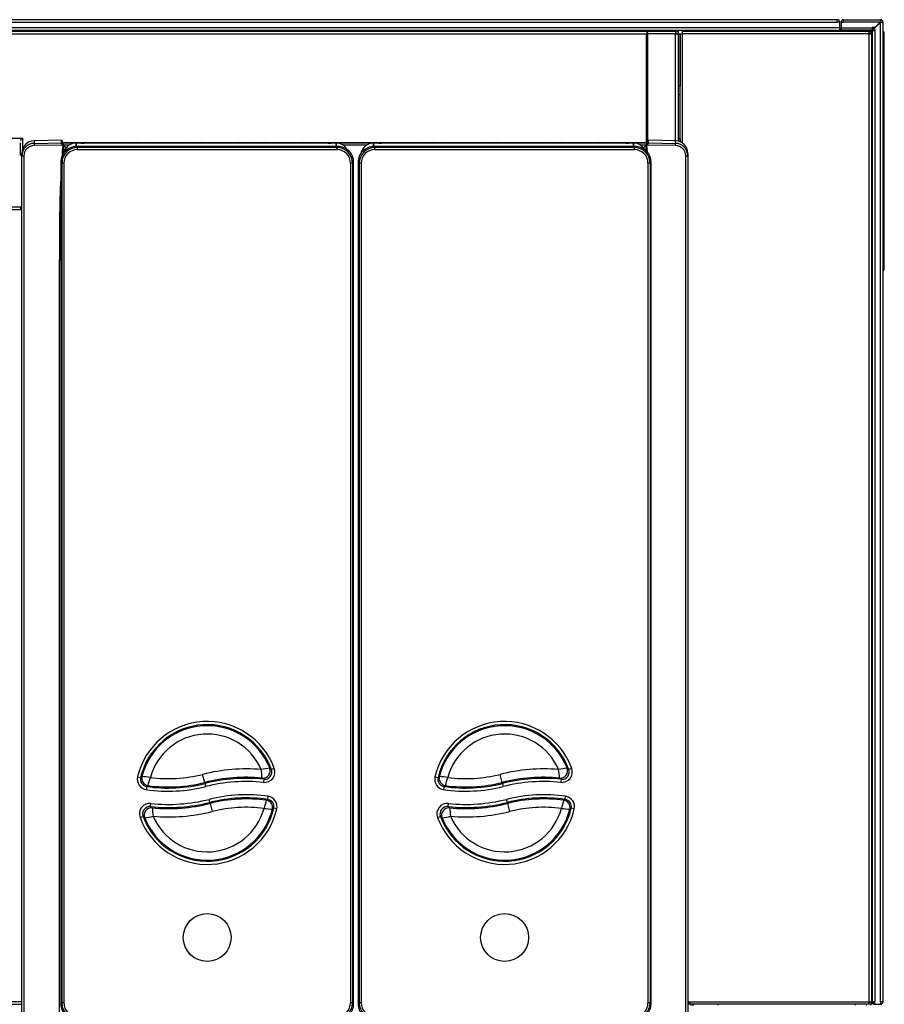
# Model space of a CAD drawing. Header units: millimetres. Extents: x -40 to 419, y 0 to 295.
# Tile 23 of 72: x 92 to 154, y 56 to 127. Entities that reach past the tile are written whole.
import ezdxf

# ---------------------------------------------------------------- set-up
doc = ezdxf.new("R2010")
doc.units = ezdxf.units.MM
doc.layers.add('BW4_CTMPLUS_RL', color=7, linetype='Continuous')
doc.layers.add('Standard', color=7, linetype='Continuous')

# ---------------------------------------------------------------- blocks, each defined once
blk = doc.blocks.new('SE2')
at = {"layer": 'BW4_CTMPLUS_RL', "color": 7, "linetype": 'Continuous'}
for p, q in [((150.545, 126.504), (53.285, 126.504)), ((53.285, 126.324), (150.545, 126.324)), ((150.545, 126.324), (150.545, 126.504)), ((150.725, 126.324), (150.545, 126.324)), ((150.725, 125.916), (150.725, 126.324)), ((150.815, 126.342), (150.815, 126.324)), ((150.815, 126.324), (150.995, 126.324)), ((150.815, 126.324), (150.815, 125.916)), ((150.965, 126.324), (150.965, 126.342)), ((150.995, 126.504), (150.977, 126.504)), ((150.977, 126.354), (150.995, 126.354)), ((150.995, 126.324), (150.995, 126.504)), ((150.995, 126.504), (153.635, 126.504)), ((153.62, 126.324), (150.995, 126.324)), ((153.62, 126.324), (153.23, 125.934)), ((153.245, 125.919), (153.635, 126.309)), ((153.635, 126.339), (153.62, 126.324)), ((153.635, 126.324), (153.62, 126.324)), ((153.635, 126.504), (153.635, 126.339)), ((153.635, 126.309), (153.65, 126.324)), ((153.635, 126.324), (153.65, 126.324)), ((153.635, 56.184), (153.635, 126.309)), ((153.65, 126.324), (153.815, 126.324)), ((153.815, 126.324), (153.815, 56.184)), ((51.002, 125.679), (138.968, 125.679)), ((53.075, 125.502), (136.895, 125.502)), ((150.725, 125.916), (53.105, 125.916)), ((53.105, 125.754), (150.725, 125.754)), ((136.895, 117.69), (136.895, 125.502)), ((136.94, 117.69), (136.94, 125.62)), ((138.968, 125.502), (136.985, 125.502)), ((136.985, 117.861), (136.985, 125.502)), ((138.968, 125.679), (138.968, 125.502)), ((138.968, 125.679), (139.145, 125.679)), ((138.968, 125.529), (139.145, 125.529)), ((138.968, 117.834), (138.968, 125.502)), ((138.968, 125.502), (139.145, 125.502)), ((139.145, 125.679), (139.145, 125.529)), ((139.145, 125.502), (139.145, 117.803)), ((139.145, 125.492), (139.298, 125.492)), ((139.298, 125.492), (139.298, 125.492)), ((139.298, 125.492), (139.448, 125.492)), ((139.298, 117.754), (139.298, 125.492)), ((139.298, 125.492), (139.298, 121.742)), ((139.448, 125.679), (139.448, 125.492)), ((139.448, 125.679), (152.818, 125.679)), ((152.818, 125.492), (139.448, 125.492)), ((139.448, 125.492), (139.448, 117.67)), ((150.005, 125.754), (150.005, 125.724)), ((150.005, 125.724), (150.725, 125.724)), ((150.005, 125.724), (150.005, 125.679)), ((150.725, 125.754), (150.725, 125.916)), ((150.725, 125.754), (150.803, 125.754)), ((150.725, 125.724), (150.725, 125.754)), ((150.725, 125.679), (150.725, 125.724)), ((150.815, 125.754), (150.815, 125.916)), ((150.815, 125.916), (153.05, 125.916)), ((153.05, 125.754), (150.815, 125.754)), ((150.815, 125.742), (150.815, 125.754)), ((153.023, 125.742), (150.815, 125.742)), ((150.815, 125.679), (150.815, 125.742)), ((152.818, 125.679), (153.005, 125.679)), ((152.818, 125.492), (152.818, 125.679)), ((153.005, 125.529), (152.818, 125.529)), ((152.818, 56.192), (152.818, 125.492)), ((152.818, 125.492), (153.005, 125.492)), ((152.833, 125.492), (152.87, 125.529)), ((153.023, 125.742), (152.96, 125.679)), ((153.005, 125.664), (153.053, 125.712)), ((153.005, 125.679), (153.005, 125.529)), ((153.005, 125.492), (153.005, 56.192)), ((153.035, 125.754), (153.023, 125.742)), ((153.05, 125.934), (153.05, 125.916)), ((153.23, 125.934), (153.05, 125.934)), ((153.05, 125.916), (153.05, 125.754)), ((153.05, 125.904), (153.131, 125.904)), ((153.05, 125.83), (153.133, 125.83)), ((153.065, 125.724), (153.053, 125.712)), ((153.053, 120.879), (153.053, 125.712)), ((153.065, 56.184), (153.065, 125.739)), ((153.065, 125.739), (153.227, 125.739)), ((153.206, 125.83), (153.133, 125.83)), ((153.133, 125.739), (153.133, 125.83)), ((153.206, 125.739), (153.206, 125.83)), ((153.227, 125.739), (153.227, 56.184)), ((153.227, 125.739), (153.245, 125.739)), ((153.245, 125.739), (153.245, 125.919)), ((153.913, 125.379), (153.913, 125.559)), ((153.838, 125.379), (153.815, 125.379)), ((153.913, 125.379), (153.838, 125.379)), ((153.838, 108.624), (153.838, 125.379)), ((153.913, 108.626), (153.913, 125.379)), ((139.298, 121.742), (139.145, 121.742)), ((139.298, 121.742), (139.298, 121.742)), ((139.298, 121.134), (139.145, 121.134)), ((153.053, 120.879), (153.005, 120.879)), ((153.053, 120.879), (153.053, 117.879)), ((153.065, 120.879), (153.053, 120.879)), ((153.914, 119.144), (153.913, 119.144)), ((153.914, 119.144), (153.913, 119.144)), ((153.913, 119.144), (153.913, 119.144)), ((153.914, 118.938), (153.913, 118.938)), ((153.914, 118.86), (153.913, 118.86)), ((153.914, 119.144), (153.914, 119.144)), ((53.075, 118.026), (92.075, 118.026)), ((92.075, 117.849), (92.06, 117.849)), ((92.075, 118.026), (92.195, 118.026)), ((92.075, 118.026), (92.075, 117.849)), ((92.195, 118.026), (92.195, 117.234)), ((94.997, 117.868), (93.034, 117.834)), ((94.997, 117.868), (93.034, 117.834)), ((93.034, 117.834), (93.034, 117.649)), ((94.997, 117.868), (95, 117.863)), ((95, 117.863), (95, 117.682)), ((95.002, 117.863), (95, 117.863)), ((95.002, 117.69), (95.002, 117.863)), ((95.047, 117.819), (95.047, 117.69)), ((95.051, 117.69), (95.047, 117.819)), ((136.954, 117.819), (136.949, 117.69)), ((136.954, 117.69), (136.954, 117.819)), ((136.999, 117.863), (136.999, 117.69)), ((137, 117.863), (136.999, 117.863)), ((137, 117.863), (137.003, 117.868)), ((137, 117.718), (137, 117.863)), ((138.966, 117.834), (137.003, 117.868)), ((138.966, 117.649), (138.966, 117.834)), ((139.145, 117.992), (139.298, 117.992)), ((139.298, 117.992), (139.298, 117.992)), ((139.298, 117.992), (139.298, 117.754)), ((153.005, 117.879), (153.053, 117.879)), ((153.053, 117.504), (153.053, 117.879)), ((153.053, 117.879), (153.065, 117.879)), ((153.914, 118.291), (153.913, 118.291)), ((153.914, 118.075), (153.913, 118.075)), ((153.914, 118.036), (153.913, 118.036)), ((153.914, 117.78), (153.913, 117.78)), ((153.914, 117.777), (153.913, 117.777)), ((153.914, 117.771), (153.913, 117.771)), ((153.914, 117.76), (153.913, 117.76)), ((153.914, 117.752), (153.913, 117.752)), ((153.914, 117.737), (153.913, 117.737)), ((92.06, 116.809), (92.06, 117.679)), ((93.034, 117.649), (95, 117.682)), ((95.084, 117.523), (93.034, 117.489)), ((137.002, 117.69), (94.998, 117.69)), ((95, 117.682), (95, 117.682)), ((95, 117.682), (137, 117.682)), ((95, 117.682), (95, 117.682)), ((95, 117.682), (95, 117.682)), ((95, 117.681), (95, 117.682)), ((136.999, 117.69), (95.002, 117.69)), ((95.108, 117.563), (95.075, 117.546)), ((95.084, 117.523), (95.112, 117.518)), ((95.108, 117.563), (95.112, 117.518)), ((95.139, 117.53), (95.139, 116.907)), ((95.575, 117.526), (95.142, 117.526)), ((95.142, 117.526), (95.334, 117.323)), ((96.293, 117.67), (96.021, 117.67)), ((96.044, 117.673), (96.044, 117.421)), ((96.044, 117.421), (96.044, 117.67)), ((96.293, 117.67), (96.044, 117.67)), ((96.054, 117.423), (96.129, 117.348)), ((114.799, 117.423), (96.054, 117.423)), ((114.724, 117.348), (96.129, 117.348)), ((96.129, 117.198), (96.129, 117.348)), ((96.129, 117.198), (114.724, 117.198)), ((96.293, 117.67), (96.293, 117.67)), ((96.413, 117.66), (96.397, 117.667)), ((96.425, 117.659), (96.414, 117.663)), ((114.096, 117.654), (96.607, 117.654)), ((114.096, 117.654), (96.607, 117.654)), ((114.289, 117.663), (114.278, 117.659)), ((114.306, 117.667), (114.291, 117.66)), ((114.659, 117.67), (114.411, 117.67)), ((114.411, 117.67), (114.411, 117.67)), ((114.682, 117.67), (114.411, 117.67)), ((114.659, 117.423), (114.659, 117.673)), ((114.659, 117.67), (114.659, 117.423)), ((114.799, 117.423), (114.724, 117.348)), ((114.724, 117.198), (114.724, 117.348)), ((116.872, 117.526), (115.129, 117.526)), ((117.59, 117.67), (117.318, 117.67)), ((117.341, 117.673), (117.341, 117.421)), ((117.341, 117.421), (117.341, 117.67)), ((117.59, 117.67), (117.341, 117.67)), ((117.351, 117.423), (117.426, 117.348)), ((136.096, 117.423), (117.351, 117.423)), ((136.021, 117.348), (117.426, 117.348)), ((117.426, 117.198), (117.426, 117.348)), ((117.426, 117.198), (136.021, 117.198)), ((117.59, 117.67), (117.59, 117.67)), ((117.71, 117.66), (117.694, 117.667)), ((117.722, 117.659), (117.711, 117.663)), ((135.393, 117.654), (117.904, 117.654)), ((135.393, 117.654), (117.904, 117.654)), ((135.586, 117.663), (135.575, 117.659)), ((135.603, 117.667), (135.588, 117.66)), ((135.956, 117.67), (135.708, 117.67)), ((135.708, 117.67), (135.708, 117.67)), ((135.979, 117.67), (135.708, 117.67)), ((135.956, 117.423), (135.956, 117.673)), ((135.956, 117.67), (135.956, 117.423)), ((136.096, 117.423), (136.021, 117.348)), ((136.021, 117.198), (136.021, 117.348)), ((136.858, 117.526), (136.426, 117.526)), ((136.666, 117.323), (136.858, 117.526)), ((136.862, 117.112), (136.862, 117.53)), ((136.888, 117.518), (136.893, 117.563)), ((136.888, 117.518), (136.917, 117.523)), ((136.893, 117.563), (136.925, 117.546)), ((138.966, 117.489), (136.917, 117.523)), ((136.94, 117.565), (136.94, 117.614)), ((137, 117.682), (138.966, 117.649)), ((137, 117.682), (137, 117.682)), ((137, 117.681), (137, 117.682)), ((137, 117.682), (137, 117.682)), ((137, 117.682), (137, 117.681)), ((153.053, 117.504), (153.005, 117.504)), ((153.053, 117.504), (153.053, 113.454)), ((153.065, 117.504), (153.053, 117.504)), ((153.914, 117.721), (153.913, 117.721)), ((153.914, 117.703), (153.913, 117.703)), ((153.914, 117.696), (153.913, 117.696)), ((153.914, 117.682), (153.913, 117.682)), ((153.914, 117.657), (153.913, 117.657)), ((153.914, 117.631), (153.913, 117.631)), ((153.914, 117.603), (153.913, 117.603)), ((153.914, 117.598), (153.913, 117.598)), ((153.914, 117.578), (153.913, 117.578)), ((153.914, 117.539), (153.913, 117.539)), ((153.914, 117.506), (153.913, 117.506)), ((153.914, 117.464), (153.913, 117.464)), ((153.914, 117.418), (153.913, 117.418)), ((153.914, 117.389), (153.913, 117.389)), ((153.914, 117.358), (153.913, 117.358)), ((153.914, 117.323), (153.913, 117.323)), ((153.914, 117.319), (153.913, 117.319)), ((153.914, 117.297), (153.913, 117.297)), ((153.914, 117.269), (153.913, 117.269)), ((153.914, 117.243), (153.913, 117.243)), ((153.914, 117.219), (153.913, 117.219)), ((153.914, 117.201), (153.913, 117.201)), ((153.914, 117.186), (153.913, 117.186)), ((153.914, 117.167), (153.913, 117.167)), ((153.914, 117.151), (153.913, 117.151)), ((153.914, 117.136), (153.913, 117.136)), ((153.914, 117.126), (153.913, 117.126)), ((153.914, 117.118), (153.913, 117.118)), ((153.914, 117.107), (153.913, 117.107)), ((153.914, 117.101), (153.913, 117.101)), ((153.914, 117.098), (153.913, 117.098)), ((153.914, 117.098), (153.913, 117.098)), ((153.913, 117.098), (153.913, 117.098)), ((153.914, 117.034), (153.913, 117.034)), ((153.914, 117.098), (153.914, 117.098)), ((92.06, 116.81), (92.15, 116.81)), ((92.15, 116.809), (92.06, 116.809)), ((92.15, 116.751), (92.15, 116.934)), ((92.15, 53.171), (92.15, 116.751)), ((92.297, 116.741), (92.297, 53.161)), ((94.938, 116.325), (94.938, 56.011)), ((116.235, 116.325), (116.235, 56.011)), ((139.703, 53.161), (139.703, 116.741)), ((139.85, 116.934), (139.85, 116.751)), ((139.85, 116.751), (139.85, 53.171)), ((153.914, 117.014), (153.913, 117.014)), ((153.914, 116.765), (153.913, 116.765)), ((153.914, 116.717), (153.913, 116.717)), ((153.914, 116.705), (153.913, 116.705)), ((153.914, 116.696), (153.913, 116.696)), ((153.914, 116.678), (153.913, 116.678)), ((153.914, 116.542), (153.913, 116.542)), ((153.914, 116.408), (153.913, 116.408)), ((153.913, 116.408), (153.913, 116.407)), ((153.914, 116.407), (153.913, 116.407)), ((153.914, 116.407), (153.913, 116.407)), ((153.913, 116.407), (153.913, 116.407)), ((153.914, 116.394), (153.913, 116.394)), ((153.913, 116.394), (153.913, 116.393)), ((153.914, 116.393), (153.913, 116.393)), ((153.913, 116.393), (153.913, 116.392)), ((153.914, 116.392), (153.913, 116.392)), ((153.914, 116.373), (153.913, 116.373)), ((153.913, 116.373), (153.913, 116.372)), ((153.914, 116.372), (153.913, 116.372)), ((153.914, 116.37), (153.913, 116.37)), ((153.914, 116.407), (153.914, 116.408)), ((153.914, 116.394), (153.914, 116.407)), ((153.914, 116.407), (153.914, 116.407)), ((153.914, 116.393), (153.914, 116.394)), ((153.914, 116.392), (153.914, 116.393)), ((153.914, 116.373), (153.914, 116.392)), ((153.914, 116.372), (153.914, 116.373)), ((153.914, 116.37), (153.914, 116.372)), ((95.013, 116.232), (94.938, 116.307)), ((94.938, 116.307), (94.938, 56.029)), ((95.013, 116.232), (95.013, 56.104)), ((95.163, 116.232), (95.013, 116.232)), ((95.163, 116.232), (95.163, 56.104)), ((115.69, 116.232), (115.69, 56.104)), ((115.84, 116.232), (115.69, 116.232)), ((115.84, 116.232), (115.915, 116.307)), ((115.84, 116.232), (115.84, 56.104)), ((115.915, 56.029), (115.915, 116.307)), ((116.31, 116.232), (116.235, 116.307)), ((116.235, 116.307), (116.235, 56.029)), ((116.31, 116.232), (116.31, 56.104)), ((116.46, 116.232), (116.31, 116.232)), ((116.46, 116.232), (116.46, 56.104)), ((136.987, 116.232), (136.987, 56.104)), ((137.137, 116.232), (136.987, 116.232)), ((137.137, 116.232), (137.212, 116.307)), ((137.137, 116.232), (137.137, 56.104)), ((137.212, 56.029), (137.212, 116.307)), ((153.914, 116.324), (153.913, 116.324)), ((153.914, 116.322), (153.913, 116.322)), ((153.913, 116.322), (153.913, 116.321)), ((153.914, 116.321), (153.913, 116.321)), ((153.914, 116.302), (153.913, 116.302)), ((153.913, 116.302), (153.913, 116.301)), ((153.914, 116.301), (153.913, 116.301)), ((153.914, 116.301), (153.913, 116.301)), ((153.913, 116.301), (153.913, 116.3)), ((153.914, 116.288), (153.913, 116.288)), ((153.913, 116.288), (153.913, 116.287)), ((153.914, 116.287), (153.913, 116.287)), ((153.914, 116.287), (153.913, 116.287)), ((153.913, 116.287), (153.913, 116.287)), ((153.914, 116.072), (153.913, 116.072)), ((153.914, 116.069), (153.913, 116.069)), ((153.914, 116.066), (153.913, 116.066)), ((153.914, 116.024), (153.913, 116.024)), ((153.914, 116.018), (153.913, 116.018)), ((153.914, 116.013), (153.913, 116.013)), ((153.914, 115.942), (153.913, 115.942)), ((153.914, 115.933), (153.913, 115.933)), ((153.914, 115.925), (153.913, 115.925)), ((153.914, 115.666), (153.913, 115.666)), ((153.914, 115.654), (153.913, 115.654)), ((153.914, 115.65), (153.913, 115.65)), ((153.914, 116.322), (153.914, 116.324)), ((153.914, 116.321), (153.914, 116.322)), ((153.914, 116.302), (153.914, 116.321)), ((153.914, 116.301), (153.914, 116.302)), ((153.914, 116.3), (153.914, 116.301)), ((153.914, 116.288), (153.914, 116.301)), ((153.914, 116.287), (153.914, 116.288)), ((153.914, 116.287), (153.914, 116.287)), ((153.914, 116.069), (153.914, 116.072)), ((153.914, 115.942), (153.914, 116.013)), ((153.914, 115.607), (153.913, 115.607)), ((153.914, 115.539), (153.913, 115.539)), ((153.914, 115.45), (153.913, 115.45)), ((153.914, 115.297), (153.913, 115.297)), ((153.914, 115.294), (153.913, 115.294)), ((153.914, 115.229), (153.913, 115.229)), ((153.914, 115.213), (153.913, 115.213)), ((153.914, 115.199), (153.913, 115.199)), ((153.914, 114.926), (153.913, 114.926)), ((153.914, 114.918), (153.913, 114.918)), ((153.914, 114.885), (153.913, 114.885)), ((153.914, 114.603), (153.913, 114.603)), ((153.914, 114.593), (153.913, 114.593)), ((153.914, 114.546), (153.913, 114.546)), ((153.914, 114.528), (153.913, 114.528)), ((153.914, 114.513), (153.913, 114.513)), ((153.914, 114.207), (153.913, 114.207)), ((153.914, 114.198), (153.913, 114.198)), ((153.914, 114.177), (153.913, 114.177)), ((153.914, 113.917), (153.913, 113.917)), ((153.914, 113.909), (153.913, 113.909)), ((153.914, 113.871), (153.913, 113.871)), ((153.914, 113.814), (153.913, 113.814)), ((153.914, 113.739), (153.913, 113.739)), ((153.914, 113.683), (153.913, 113.683)), ((153.914, 113.669), (153.913, 113.669)), ((153.914, 113.661), (153.913, 113.661)), ((153.914, 113.655), (153.913, 113.655)), ((153.914, 113.645), (153.913, 113.645)), ((153.914, 113.637), (153.913, 113.637)), ((153.914, 113.617), (153.913, 113.617)), ((153.914, 113.588), (153.913, 113.588)), ((153.914, 113.578), (153.913, 113.578)), ((153.914, 113.574), (153.913, 113.574)), ((153.914, 113.57), (153.913, 113.57)), ((153.914, 113.562), (153.913, 113.562)), ((153.914, 113.554), (153.913, 113.554)), ((153.914, 113.54), (153.913, 113.54)), ((153.914, 113.52), (153.913, 113.52)), ((92.075, 113.079), (51.002, 113.079)), ((51.002, 112.902), (92.075, 112.902)), ((92.075, 112.902), (92.075, 113.067)), ((92.12, 112.902), (92.075, 112.902)), ((92.12, 113.004), (92.12, 112.902)), ((92.15, 113.069), (92.125, 113.069)), ((153.005, 113.454), (153.053, 113.454)), ((153.053, 108.279), (153.053, 113.454)), ((153.053, 113.454), (153.065, 113.454)), ((153.914, 113.498), (153.913, 113.498)), ((153.914, 113.477), (153.913, 113.477)), ((153.914, 113.448), (153.913, 113.448)), ((153.914, 113.416), (153.913, 113.416)), ((153.914, 113.39), (153.913, 113.39)), ((153.914, 113.352), (153.913, 113.352)), ((153.914, 113.315), (153.913, 113.315)), ((153.914, 113.269), (153.913, 113.269)), ((153.914, 113.237), (153.913, 113.237)), ((153.914, 113.2), (153.913, 113.2)), ((153.914, 113.193), (153.913, 113.193)), ((153.914, 113.169), (153.913, 113.169)), ((153.914, 113.139), (153.913, 113.139)), ((153.914, 113.111), (153.913, 113.111)), ((153.914, 113.099), (153.913, 113.099)), ((153.914, 113.082), (153.913, 113.082)), ((153.914, 113.061), (153.913, 113.061)), ((153.914, 113.044), (153.913, 113.044)), ((153.914, 113.037), (153.913, 113.037)), ((153.914, 113.027), (153.913, 113.027)), ((153.914, 113.017), (153.913, 113.017)), ((153.914, 113.013), (153.913, 113.013)), ((153.914, 113.003), (153.913, 113.003)), ((153.914, 112.973), (153.913, 112.973)), ((153.914, 112.945), (153.913, 112.945)), ((153.914, 112.941), (153.913, 112.941)), ((153.914, 112.923), (153.913, 112.923)), ((153.914, 112.903), (153.913, 112.903)), ((153.914, 112.885), (153.913, 112.885)), ((153.914, 112.881), (153.913, 112.881)), ((153.914, 112.872), (153.913, 112.872)), ((153.914, 112.862), (153.913, 112.862)), ((153.914, 112.857), (153.913, 112.857)), ((153.914, 112.857), (153.913, 112.857)), ((153.913, 112.857), (153.913, 112.857)), ((153.914, 112.857), (153.914, 112.857)), ((153.914, 112.791), (153.913, 112.791)), ((153.914, 112.767), (153.913, 112.767)), ((153.914, 112.747), (153.913, 112.747)), ((153.914, 112.717), (153.913, 112.717)), ((153.914, 112.658), (153.913, 112.658)), ((153.914, 112.656), (153.913, 112.656)), ((153.913, 112.656), (153.913, 112.655)), ((153.914, 112.655), (153.913, 112.655)), ((153.914, 112.638), (153.913, 112.638)), ((153.914, 112.628), (153.913, 112.628)), ((153.914, 112.31), (153.913, 112.31)), ((153.914, 112.308), (153.913, 112.308)), ((153.914, 112.251), (153.913, 112.251)), ((153.914, 112.162), (153.913, 112.162)), ((153.914, 112.656), (153.914, 112.658)), ((153.914, 112.655), (153.914, 112.656)), ((153.914, 111.907), (153.913, 111.907)), ((153.914, 111.897), (153.913, 111.897)), ((153.914, 111.887), (153.913, 111.887)), ((153.914, 111.613), (153.913, 111.613)), ((153.914, 111.602), (153.913, 111.602)), ((153.914, 111.591), (153.913, 111.591)), ((153.914, 111.495), (153.913, 111.495)), ((153.914, 111.487), (153.913, 111.487)), ((153.914, 111.479), (153.913, 111.479)), ((153.914, 111.42), (153.913, 111.42)), ((153.914, 111.416), (153.913, 111.416)), ((153.914, 111.412), (153.913, 111.412)), ((153.914, 111.495), (153.914, 111.591)), ((153.914, 111.219), (153.913, 111.219)), ((153.914, 111.214), (153.913, 111.214)), ((153.914, 111.173), (153.913, 111.173)), ((153.914, 111.162), (153.913, 111.162)), ((153.914, 111.094), (153.913, 111.094)), ((153.914, 111.086), (153.913, 111.086)), ((153.914, 111.078), (153.913, 111.078)), ((153.914, 110.825), (153.913, 110.825)), ((153.914, 110.814), (153.913, 110.814)), ((153.914, 110.802), (153.913, 110.802)), ((153.914, 111.094), (153.914, 111.162)), ((153.914, 110.678), (153.913, 110.678)), ((153.914, 110.674), (153.913, 110.674)), ((153.914, 110.664), (153.913, 110.664)), ((153.914, 110.464), (153.913, 110.464)), ((153.914, 110.375), (153.913, 110.375)), ((153.914, 110.084), (153.913, 110.084)), ((153.914, 110.08), (153.913, 110.08)), ((153.914, 110.076), (153.913, 110.076)), ((153.914, 110.017), (153.913, 110.017)), ((153.914, 110.009), (153.913, 110.009)), ((153.914, 110.001), (153.913, 110.001)), ((153.914, 110.017), (153.914, 110.076)), ((94.853, 53.116), (94.853, 109.305)), ((153.914, 109.902), (153.913, 109.902)), ((153.914, 109.89), (153.913, 109.89)), ((153.914, 109.878), (153.913, 109.878)), ((153.914, 109.662), (153.913, 109.662)), ((153.914, 109.594), (153.913, 109.594)), ((153.914, 109.391), (153.913, 109.391)), ((153.838, 108.624), (153.815, 108.624)), ((153.838, 108.551), (153.838, 108.624)), ((153.005, 108.279), (153.053, 108.279)), ((153.053, 108.279), (153.053, 105.279)), ((153.053, 108.279), (153.065, 108.279)), ((153.838, 108.551), (153.815, 108.55)), ((153.053, 105.279), (153.005, 105.279)), ((153.053, 85.779), (153.053, 105.279)), ((153.065, 105.279), (153.053, 105.279)), ((153.005, 85.779), (153.053, 85.779)), ((153.053, 85.779), (153.053, 82.779)), ((153.053, 85.779), (153.065, 85.779)), ((153.053, 82.779), (153.005, 82.779)), ((153.053, 66.879), (153.053, 82.779)), ((153.065, 82.779), (153.053, 82.779)), ((110.233, 72.898), (110.022, 72.821)), ((131.53, 72.898), (131.319, 72.821)), ((100.44, 72.291), (100.659, 72.24)), ((105.248, 71.888), (105.102, 72.469)), ((109.475, 72.118), (109.453, 71.895)), ((121.737, 72.291), (121.956, 72.24)), ((126.545, 71.888), (126.399, 72.469)), ((130.772, 72.118), (130.749, 71.895)), ((101.094, 71.603), (101.061, 71.38)), ((105.267, 71.813), (105.248, 71.888)), ((105.267, 71.813), (105.322, 71.595)), ((122.391, 71.603), (122.358, 71.38)), ((126.564, 71.813), (126.545, 71.888)), ((126.564, 71.813), (126.619, 71.595)), ((105.624, 70.462), (105.569, 70.68)), ((109.759, 70.678), (109.791, 70.9)), ((126.921, 70.462), (126.866, 70.68)), ((131.056, 70.678), (131.088, 70.9)), ((101.378, 70.161), (101.402, 70.384)), ((105.624, 70.462), (105.642, 70.388)), ((105.642, 70.388), (105.789, 69.806)), ((110.415, 69.991), (110.196, 70.041)), ((122.675, 70.161), (122.699, 70.384)), ((126.921, 70.462), (126.939, 70.388)), ((126.939, 70.388), (127.086, 69.806)), ((131.712, 69.991), (131.493, 70.041)), ((100.619, 69.382), (100.83, 69.459)), ((121.916, 69.382), (122.127, 69.459)), ((153.005, 66.879), (153.053, 66.879)), ((153.053, 66.879), (153.053, 63.879)), ((153.053, 66.879), (153.065, 66.879)), ((153.053, 63.879), (153.005, 63.879)), ((153.065, 63.879), (153.053, 63.879)), ((153.053, 57.474), (153.053, 63.879)), ((153.053, 57.474), (153.005, 57.474)), ((153.053, 57.474), (153.053, 56.784)), ((153.065, 57.474), (153.053, 57.474)), ((153.005, 56.784), (153.053, 56.784)), ((153.053, 56.784), (153.065, 56.784)), ((92.15, 56.181), (51.002, 56.181)), ((51.002, 56.004), (92.15, 56.004)), ((94.938, 56.029), (95.013, 56.104)), ((95.163, 56.104), (95.013, 56.104)), ((115.84, 56.104), (115.69, 56.104)), ((115.915, 56.029), (115.84, 56.104)), ((116.235, 56.029), (116.31, 56.104)), ((116.46, 56.104), (116.31, 56.104)), ((137.137, 56.104), (136.987, 56.104)), ((137.212, 56.029), (137.137, 56.104)), ((139.85, 56.192), (139.955, 56.192)), ((139.85, 56.079), (139.955, 56.079)), ((139.85, 56.048), (139.955, 56.048)), ((139.955, 56.192), (152.818, 56.192)), ((139.955, 56.192), (139.955, 56.004)), ((152.818, 56.004), (139.955, 56.004)), ((140.075, 55.929), (140.075, 56.004)), ((140.195, 55.929), (140.195, 56.004)), ((140.24, 55.929), (140.24, 56.004)), ((142.025, 55.94), (142.025, 56.004)), ((151.85, 55.94), (151.85, 56.004)), ((152.63, 55.929), (152.63, 56.004)), ((152.668, 55.994), (152.668, 56.004)), ((152.818, 56.192), (153.005, 56.192)), ((152.818, 56.004), (152.818, 56.192)), ((152.818, 56.154), (153.005, 56.154)), ((153.005, 56.004), (152.818, 56.004)), ((152.968, 56.154), (152.968, 56.192)), ((152.968, 55.944), (152.968, 56.004)), ((153.005, 56.154), (153.005, 56.004)), ((153.227, 56.184), (153.065, 56.184)), ((153.066, 56.169), (153.219, 56.169)), ((153.215, 56.004), (153.245, 56.004)), ((153.245, 56.184), (153.227, 56.184)), ((153.245, 56.004), (153.245, 56.184)), ((153.245, 56.004), (153.635, 56.004)), ((153.815, 56.184), (153.635, 56.184)), ((153.635, 56.184), (153.635, 56.004))]:
    blk.add_line(p, q, dxfattribs=at)
for centre in [(105.427, 60.788), (105.427, 60.788), (126.724, 60.788), (126.724, 60.788)]:
    blk.add_circle(centre, 1.715, dxfattribs=at)
for centre, radius, start, end in [((150.545, 126.324), 0.18, 0, 90), ((150.545, 126.324), 0.03, 0, 90), ((150.977, 126.342), 0.162, 90, 180), ((150.977, 126.342), 0.012, 90, 180), ((153.635, 126.324), 0.18, 0, 90), ((153.635, 126.324), 0.03, 0, 90), ((137.072, 125.502), 0.177, 138.22465, 180), ((136.808, 125.502), 0.177, 0, 41.77535), ((150.803, 125.766), 0.012, 270, 0), ((152.492, 125.85), 0.641, 358.1869, 4.84328), ((153.131, 125.829), 0.075, 0.5, 90), ((153.763, 125.559), 0.15, 0, 69.38395), ((153.763, 125.559), 0.0752, 0.03066, 43.47968), ((153.856, 120.304), 5.256, 89.38786, 90.19894), ((93.05, 116.934), 0.9, 91.01521, 180.00807), ((138.95, 116.934), 0.9, 359.99205, 88.98467), ((93.049, 116.751), 0.899, 90.91488, 179.96331), ((93.046, 116.74), 0.749, 90.90488, 179.95592), ((95.437, 117.569), 2.404, 178.08849, 181.91151), ((96.054, 116.307), 1.116, 89.98241, 180.01758), ((96.129, 116.232), 1.116, 90.00574, 179.99425), ((186.637, 110.839), 91.797, 175.8241, 176.3786), ((285.031, 110.822), 190.037, 177.98068, 178.19254), ((96.041, 116.745), 0.927, 89.80525, 168.61427), ((96.129, 116.233), 0.966, 89.96835, 180.03161), ((95.73, 117.515), 0.188, 69.13341, 110.86659), ((96.564, 119.34), 1.686, 264.86495, 271.47193), ((96.652, 117.515), 0.188, 69.13341, 110.86659), ((97.573, 117.515), 0.188, 69.13341, 110.86659), ((98.494, 117.515), 0.188, 69.13341, 110.86659), ((99.416, 117.515), 0.188, 69.13341, 110.86659), ((100.337, 117.515), 0.188, 69.13341, 110.86659), ((101.258, 117.515), 0.188, 69.13341, 110.86659), ((102.18, 117.515), 0.188, 69.13341, 110.86659), ((103.101, 117.515), 0.188, 69.13341, 110.86659), ((104.022, 117.515), 0.188, 69.13341, 110.86659), ((104.944, 117.515), 0.188, 69.13341, 110.86659), ((105.865, 117.515), 0.188, 69.13341, 110.86659), ((106.787, 117.515), 0.188, 69.13341, 110.86659), ((107.708, 117.515), 0.188, 69.13341, 110.86659), ((108.629, 117.515), 0.188, 69.13341, 110.86659), ((109.551, 117.515), 0.188, 69.13341, 110.86659), ((110.472, 117.515), 0.188, 69.13341, 110.86659), ((111.393, 117.515), 0.188, 69.13341, 110.86659), ((112.315, 117.515), 0.188, 69.13341, 110.86659), ((113.236, 117.515), 0.188, 69.13341, 110.86659), ((114.157, 117.515), 0.188, 69.13341, 110.86659), ((114.14, 119.341), 1.688, 268.53053, 275.13257), ((114.662, 116.745), 0.927, 28.34426, 90.19475), ((114.724, 116.232), 1.116, 0.00576, 89.99426), ((114.725, 116.233), 0.966, 359.96838, 90.0316), ((114.799, 116.307), 1.116, 359.98247, 90.01757), ((115.079, 117.515), 0.188, 69.13341, 110.86659), ((116, 117.515), 0.188, 69.13341, 110.86659), ((117.351, 116.307), 1.116, 89.98241, 180.01758), ((117.426, 116.232), 1.116, 90.00574, 179.99425), ((117.338, 116.745), 0.927, 89.80525, 168.4376), ((117.426, 116.233), 0.966, 89.96835, 180.03161), ((116.921, 117.515), 0.188, 69.13341, 110.86659), ((117.861, 119.34), 1.686, 264.86495, 271.47194), ((117.843, 117.515), 0.188, 69.13341, 110.86659), ((118.764, 117.515), 0.188, 69.13341, 110.86659), ((119.686, 117.515), 0.188, 69.13341, 110.86659), ((120.607, 117.515), 0.188, 69.13341, 110.86659), ((121.528, 117.515), 0.188, 69.13341, 110.86659), ((122.45, 117.515), 0.188, 69.13341, 110.86659), ((123.371, 117.515), 0.188, 69.13341, 110.86659), ((124.292, 117.515), 0.188, 69.13341, 110.86659), ((125.214, 117.515), 0.188, 69.13341, 110.86659), ((126.135, 117.515), 0.188, 69.13341, 110.86659), ((127.056, 117.515), 0.188, 69.13341, 110.86659), ((127.978, 117.515), 0.188, 69.13341, 110.86659), ((128.899, 117.515), 0.188, 69.13341, 110.86659), ((129.821, 117.515), 0.188, 69.13341, 110.86659), ((130.742, 117.515), 0.188, 69.13341, 110.86659), ((131.663, 117.515), 0.188, 69.13341, 110.86659), ((132.585, 117.515), 0.188, 69.13341, 110.86659), ((133.506, 117.515), 0.188, 69.13341, 110.86659), ((134.427, 117.515), 0.188, 69.13341, 110.86659), ((135.349, 117.515), 0.188, 69.13341, 110.86659), ((135.437, 119.341), 1.688, 268.53053, 275.13257), ((135.959, 116.745), 0.927, 28.34426, 90.19475), ((136.021, 116.232), 1.116, 0.00576, 89.99426), ((136.022, 116.233), 0.966, 359.96838, 90.0316), ((136.096, 116.307), 1.116, 359.98247, 90.01757), ((136.27, 117.515), 0.188, 69.13341, 110.86659), ((-46.585, 110.909), 183.592, 1.91919, 2.06285), ((45.364, 110.839), 91.797, 3.83278, 4.1759), ((138.951, 116.751), 0.899, 0.03543, 89.08637), ((136.564, 117.569), 2.404, 358.0885, 1.9115), ((138.954, 116.74), 0.749, 0.04408, 89.09512), ((186.637, 110.839), 91.797, 177.3078, 180.95732), ((92.119, 112.571), 0.499, 89.31364, 95.16057), ((92.195, 113.004), 0.075, 126.8699, 180), ((153.859, 109.396), 0.773, 268.45421, 273.97102), ((153.838, 108.626), 0.075, 270.5, 0), ((105.427, 71.138), 5.118, 20.11881, 166.97958), ((126.724, 71.138), 5.118, 20.11881, 166.97958), ((105.427, 71.138), 4.893, 20.1188, 166.97959), ((105.427, 71.138), 4.817, 21.76452, 165.85988), ((126.724, 71.138), 4.893, 20.1188, 166.97959), ((126.724, 71.138), 4.817, 21.76452, 165.85988), ((105.427, 71.138), 4.217, 23.43152, 164.71799), ((126.724, 71.138), 4.217, 23.43152, 164.71799), ((108.238, 60.03), 12.828, 85.26847, 104.14967), ((111.85, 60.399), 12.675, 98.84858, 101.62339), ((81.918, 69.425), 27.587, 5.78595, 7.05655), ((109.529, 72.64), 0.749, 264.10961, 20.16276), ((109.53, 72.639), 0.524, 264.01733, 20.25504), ((104.544, 66.455), 8.399, 49.28957, 50.37614), ((129.535, 60.03), 12.828, 85.26847, 104.14967), ((133.147, 60.399), 12.675, 98.84858, 101.62339), ((103.215, 69.425), 27.587, 5.78595, 7.05655), ((130.826, 72.64), 0.749, 264.10961, 20.16276), ((130.827, 72.639), 0.524, 264.01733, 20.25503), ((125.841, 66.455), 8.398, 49.28956, 50.37614), ((101.17, 72.122), 0.749, 166.96163, 261.63213), ((101.169, 72.121), 0.524, 166.91211, 261.68157), ((115.855, 52.446), 24.954, 127.23407, 127.51456), ((99.094, 54.127), 18.263, 82.8755, 84.7778), ((50.698, 86.385), 52.596, 343.74925, 344.4093), ((102.653, 82.182), 10.017, 262.57596, 284.14967), ((108.238, 60.03), 12.228, 84.71403, 104.14967), ((108.238, 60.03), 12.151, 84.15357, 104.14967), ((108.238, 60.03), 11.927, 84.15357, 104.14967), ((122.467, 72.122), 0.749, 166.96163, 261.63213), ((122.466, 72.121), 0.524, 166.91211, 261.68157), ((137.152, 52.446), 24.954, 127.23407, 127.51456), ((120.391, 54.127), 18.263, 82.8755, 84.7778), ((71.995, 86.385), 52.596, 343.74925, 344.4093), ((123.95, 82.182), 10.017, 262.57596, 284.14967), ((129.535, 60.03), 12.228, 84.71403, 104.14967), ((129.535, 60.03), 12.151, 84.15357, 104.14967), ((129.535, 60.03), 11.927, 84.15357, 104.14967), ((102.653, 82.182), 10.918, 261.61418, 284.14967), ((102.653, 82.182), 10.693, 261.61418, 284.14967), ((102.653, 82.182), 10.616, 262.0928, 284.14967), ((123.95, 82.182), 10.918, 261.61418, 284.14967), ((123.95, 82.182), 10.693, 261.61418, 284.14967), ((123.95, 82.182), 10.616, 262.0928, 284.14967), ((102.653, 82.245), 11.927, 263.97642, 284.14967), ((108.238, 60.093), 10.918, 81.82076, 104.14967), ((108.238, 60.093), 10.693, 81.82076, 104.14967), ((108.238, 60.093), 10.616, 82.30054, 104.14967), ((160.135, 56.08), 52.526, 163.93687, 164.59784), ((109.685, 70.159), 0.524, 346.98285, 81.88865), ((109.685, 70.159), 0.749, 347.0326, 81.83884), ((123.95, 82.245), 11.927, 263.97642, 284.14967), ((129.535, 60.093), 10.918, 81.82076, 104.14967), ((129.535, 60.093), 10.693, 81.82076, 104.14967), ((129.535, 60.093), 10.616, 82.30054, 104.14967), ((181.432, 56.08), 52.526, 163.93687, 164.59784), ((130.982, 70.159), 0.524, 346.98285, 81.88865), ((130.982, 70.159), 0.749, 347.0326, 81.83884), ((101.322, 69.639), 0.749, 83.9322, 200.10643), ((105.427, 71.138), 5.118, 200.0622, 347.05069), ((101.322, 69.64), 0.524, 83.83951, 200.19908), ((105.427, 71.138), 4.893, 200.0622, 347.05067), ((105.427, 71.138), 4.817, 201.71185, 345.92826), ((102.653, 82.245), 12.151, 263.97642, 284.14967), ((102.653, 82.245), 12.228, 264.53822, 284.14967), ((128.875, 72.775), 27.519, 185.63651, 186.91037), ((105.427, 71.138), 4.217, 203.38295, 344.78353), ((102.653, 82.245), 12.828, 265.09402, 284.14967), ((108.238, 60.093), 10.017, 82.7849, 104.14967), ((111.729, 88.116), 18.222, 262.96129, 264.86792), ((94.981, 89.759), 24.905, 307.37171, 307.65316), ((122.619, 69.639), 0.749, 83.9322, 200.10643), ((126.724, 71.138), 5.118, 200.0622, 347.05069), ((122.619, 69.64), 0.524, 83.83951, 200.19908), ((126.724, 71.138), 4.893, 200.0622, 347.05067), ((126.724, 71.138), 4.817, 201.71185, 345.92826), ((123.95, 82.245), 12.151, 263.97642, 284.14967), ((123.95, 82.245), 12.228, 264.53822, 284.14967), ((150.172, 72.775), 27.519, 185.63651, 186.91037), ((126.724, 71.138), 4.217, 203.38295, 344.78353), ((123.95, 82.245), 12.828, 265.09402, 284.14967), ((129.535, 60.093), 10.017, 82.7849, 104.14967), ((133.026, 88.116), 18.222, 262.96129, 264.86792), ((116.278, 89.759), 24.905, 307.37171, 307.65316), ((106.317, 75.81), 8.392, 229.17531, 230.26467), ((99.024, 81.858), 12.65, 278.76558, 281.54617), ((127.614, 75.81), 8.392, 229.17532, 230.26467), ((120.321, 81.858), 12.65, 278.76558, 281.54617), ((96.054, 56.028), 1.116, 179.98239, 270.0176), ((96.129, 56.104), 1.116, 180.00574, 269.99425), ((96.129, 56.103), 0.966, 179.96833, 270.0316), ((114.725, 56.103), 0.966, 269.96835, 0.0316), ((114.724, 56.104), 1.116, 270.00575, 359.99427), ((114.799, 56.028), 1.116, 269.9824, 0.01761), ((117.351, 56.028), 1.116, 179.98239, 270.0176), ((117.426, 56.104), 1.116, 180.00574, 269.99425), ((117.426, 56.103), 0.966, 179.96833, 270.0316), ((136.022, 56.103), 0.966, 269.96835, 0.0316), ((136.021, 56.104), 1.116, 270.00575, 359.99427), ((136.096, 56.028), 1.116, 269.9824, 0.01761), ((153.245, 56.184), 0.18, 180, 184.78019), ((153.215, 56.154), 0.15, 180, 270), ((153.245, 56.184), 0.18, 184.78019, 270), ((153.245, 56.184), 0.03, 180, 210), ((153.245, 56.184), 0.03, 210, 270), ((153.635, 56.184), 0.03, 270, 0), ((153.635, 56.184), 0.18, 270, 0)]:
    blk.add_arc(centre, radius, start, end, dxfattribs=at)
for centre, major_axis, ratio, start_param, end_param in [((95.002, 117.818), (0, 0.045), 0.999391, 4.747317, 6.283185), ((136.999, 117.818), (0, 0.045), 0.999391, 0, 1.535868), ((95.142, 117.532), (0.142, -0.15), 0.017842, 3.197343, 4.731256), ((96.293, 117.666), (0.105, 0), 0.034899, 0.08732, 1.570796), ((96.397, 117.622), (-0.0167, -0.0418), 0.995583, 3.141593, 3.522462), ((114.306, 117.622), (0.0167, -0.0418), 0.995583, 2.760723, 3.141593), ((114.411, 117.666), (0.105, 0), 0.034899, 1.570796, 3.054273), ((117.59, 117.666), (0.105, 0), 0.034899, 0.08732, 1.570796), ((117.694, 117.622), (-0.0167, -0.0418), 0.995583, 3.141593, 3.522462), ((135.603, 117.622), (0.0167, -0.0418), 0.995583, 2.760723, 3.141593), ((135.708, 117.666), (0.105, 0), 0.034899, 1.570796, 3.054273), ((136.858, 117.532), (0.142, 0.15), 0.017842, 4.693522, 6.227449), ((109.413, 72.729), (0.314, 0.421), 0.997771, 3.691919, 5.732847), ((130.71, 72.729), (0.314, 0.421), 0.997771, 3.691919, 5.732847), ((101.265, 72.186), (0.293, -0.435), 0.998635, 3.873285, 5.551508), ((-1236.161, -262.678), (1347.291, 332.399), 0.050899, 0.038576, 0.040167), ((122.562, 72.186), (0.293, -0.435), 0.998635, 3.873285, 5.551508), ((-1218.261, -263.523), (1350.688, 333.244), 0.050835, 0.038528, 0.040116), ((2400.439, 616.608), (-2301.763, -547.755), 0.017795, -0.05119, -0.050265), ((2461.346, 625.996), (-2341.373, -557.144), 0.017644, -0.050756, -0.049838), ((-2199.424, -484.58), (2311.587, 558.004), 0.017683, -0.051002, -0.050076), ((109.59, 70.094), (-0.294, 0.435), 0.998631, 3.872055, 5.552707), ((-2177.933, -484.533), (2311.393, 557.957), 0.017684, -0.051004, -0.050078), ((130.887, 70.094), (-0.294, 0.435), 0.998631, 3.872055, 5.552707), ((101.439, 69.55), (-0.315, -0.42), 0.997763, 3.690859, 5.733931), ((1442.307, 399.303), (-1342.577, -326.743), 0.050922, 0.038684, 0.040282), ((122.736, 69.55), (-0.315, -0.42), 0.997763, 3.690859, 5.733931), ((1463.69, 399.324), (-1342.663, -326.764), 0.05092, 0.038683, 0.04028)]:
    blk.add_ellipse(centre, major_axis=major_axis, ratio=ratio, start_param=start_param, end_param=end_param, dxfattribs=at)
for points, degree in [([(153.838, 125.379), (153.838, 125.414), (153.838, 125.449), (153.838, 125.485), (153.838, 125.521), (153.838, 125.559)], 5), ([(94.853, 109.305), (94.881, 109.305), (94.913, 109.304), (94.94, 109.303)], 3)]:
    blk.add_open_spline(points, degree=degree, dxfattribs=at)
for points, knots in [([(95.075, 117.546), (95.062, 117.558), (95.039, 117.581), (95.01, 117.611), (94.983, 117.641), (94.966, 117.666), (94.973, 117.678), (94.984, 117.681), (94.995, 117.682), (95, 117.682)], [0, 0, 0, 0, 0.213252, 0.379515, 0.499768, 0.748173, 0.873777, 0.945228, 1, 1, 1, 1]), ([(95.084, 117.523), (95.084, 117.524), (95.085, 117.527), (95.085, 117.531), (95.083, 117.536), (95.08, 117.541), (95.077, 117.544), (95.075, 117.546)], [0, 0, 0, 0, 0.156443, 0.308527, 0.466829, 0.703953, 1, 1, 1, 1]), ([(136.925, 117.546), (136.923, 117.544), (136.92, 117.541), (136.917, 117.535), (136.915, 117.529), (136.916, 117.525), (136.917, 117.523)], [0, 0, 0, 0, 0.296461, 0.533975, 0.768032, 1, 1, 1, 1]), ([(137, 117.682), (137.005, 117.682), (137.016, 117.681), (137.028, 117.678), (137.034, 117.666), (137.014, 117.636), (136.974, 117.594), (136.944, 117.564), (136.925, 117.546)], [0, 0, 0, 0, 0.054794, 0.126334, 0.252059, 0.500704, 0.698027, 1, 1, 1, 1]), ([(92.297, 116.741), (92.259, 116.741), (92.22, 116.742), (92.166, 116.746), (92.15, 116.748), (92.15, 116.751)], [0, 0, 0, 0, 0.5, 0.5, 1, 1, 1, 1]), ([(139.85, 116.751), (139.85, 116.748), (139.834, 116.746), (139.78, 116.742), (139.742, 116.741), (139.703, 116.741)], [0, 0, 0, 0, 0.5, 0.5, 1, 1, 1, 1])]:
    blk.add_open_spline(points, degree=3, knots=knots, dxfattribs=at)

msp = doc.modelspace()

# ---------------------------------------------------------------- block references
at = {"layer": 'Standard'}
msp.add_blockref('SE2', (0, 0), dxfattribs=at)

doc.saveas('drawing.dxf')
